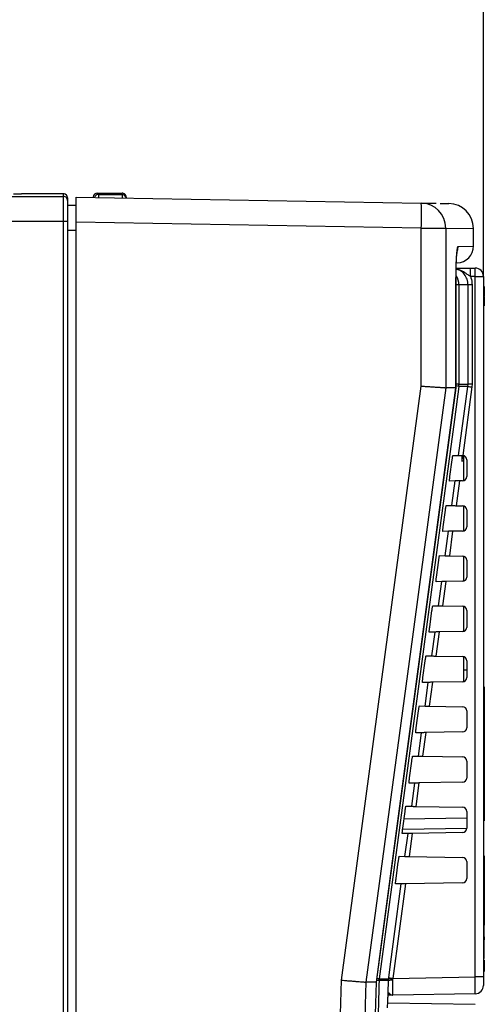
# Paper-space layout 'Blatt3' of a CAD drawing. Header units: millimetres. Extents: x 5 to 418, y 2 to 292.
# Tile 41 of 48: x 256 to 278, y 206 to 253. Entities that reach past the tile are written whole.
import ezdxf

# ---------------------------------------------------------------- set-up
doc = ezdxf.new("R2010")
doc.units = ezdxf.units.MM
doc.layers.add('SLD-0', color=7, linetype='Continuous')
doc.styles.add('SLDTEXTSTYLE0', font='TXT', dxfattribs={"width": 0.605})
doc.dimstyles.new('SLDDIMSTYLE2', dxfattribs={"dimtxt": 3.5, "dimasz": 3.302, "dimexe": 0, "dimexo": 0.0625, "dimgap": 0.875, "dimtad": 1, "dimdec": 0, "dimlfac": 2.5, "dimrnd": 1e-09, "dimzin": 12, "dimdsep": 46, "dimtxsty": 'SLDTEXTSTYLE0', "dimsah": 1, "dimcen": 0.09, "dimadec": 0, "dimazin": 3, "dimtfac": 1, "dimtofl": 0, "dimtmove": 0, "dimatfit": 3, "dimfxl": 1, "dimfrac": 2, "dimtolj": 1, "dimtzin": 12, "dimarcsym": 0})
doc.dimstyles.new('SLDDIMSTYLE6', dxfattribs={"dimtxt": 3.5, "dimasz": 3.302, "dimexe": 0, "dimexo": 0.0625, "dimgap": 0.875, "dimtad": 1, "dimlfac": 2.5, "dimrnd": 1e-09, "dimzin": 12, "dimdsep": 46, "dimtxsty": 'SLDTEXTSTYLE0', "dimsah": 1, "dimcen": 0.09, "dimadec": 0, "dimazin": 3, "dimtfac": 1, "dimtmove": 0, "dimatfit": 0, "dimfxl": 1, "dimfrac": 2, "dimtolj": 1, "dimtzin": 12, "dimarcsym": 0})

# ---------------------------------------------------------------- blocks, each defined once
blk = doc.blocks.new('_D_15')
at = {"layer": 'SLD-0'}
for p, q in [((209.585, 250.221), (209.585, 274.461)), ((278.345, 240.421), (278.345, 274.461)), ((209.585, 273.461), (278.345, 273.461))]:
    blk.add_line(p, q, dxfattribs=at)
for points in [[(209.585, 273.461), (212.887, 272.953), (212.887, 273.969)], [(278.345, 273.461), (275.043, 273.969), (275.043, 272.953)]]:
    blk.add_solid(points, dxfattribs=at)
at = {"layer": 'SLD-0', "insert": (239.954, 277.973), "char_height": 3.5, "attachment_point": 1, "style": 'SLDTEXTSTYLE0'}
blk.add_mtext('172', dxfattribs=at)
blk = doc.blocks.new('_D_19')
at = {"layer": 'SLD-0', "color": 7}
for p, q in [((154.865, 268.741), (154.865, 275.091)), ((259.065, 268.741), (153.865, 268.741)), ((154.865, 268.741), (154.865, 251.821)), ((212.385, 251.821), (153.865, 251.821)), ((154.865, 251.821), (154.865, 245.471))]:
    blk.add_line(p, q, dxfattribs=at)
for points in [[(154.865, 268.741), (155.373, 272.043), (154.357, 272.043)], [(154.865, 251.821), (154.357, 248.519), (155.373, 248.519)]]:
    blk.add_solid(points, dxfattribs=at)
at = {"layer": 'SLD-0', "color": 7, "insert": (150.353, 255.603), "char_height": 3.5, "attachment_point": 1, "rotation": 90, "style": 'SLDTEXTSTYLE0'}
blk.add_mtext('42,3', dxfattribs=at)

psp = doc.layouts.new('Blatt3')

# ---------------------------------------------------------------- linework, layer by layer
at = {"color": 7, "linetype": 'Continuous', "lineweight": 25}
for p, q in [((217.7849, 244.233), (258.2649, 244.2456)), ((258.2649, 244.3719), (256.2579, 244.3725)), ((256.258, 244.3725), (256.2579, 244.3725)), ((258.2649, 244.2456), (258.2649, 244.3719)), ((258.4649, 244.1719), (258.4649, 244.0457)), ((258.8649, 244.2181), (275.3692, 243.93)), ((258.8649, 243.0184), (258.8649, 244.2181)), ((259.6828, 244.2104), (259.6827, 244.2038)), ((259.6893, 244.2037), (259.6828, 244.2104)), ((259.8829, 244.4067), (259.947, 244.3414)), ((259.8829, 244.4067), (261.0649, 244.4064)), ((259.947, 244.3414), (261.0649, 244.3414)), ((259.947, 244.3414), (259.947, 244.1992)), ((261.0649, 244.3414), (261.0649, 244.4064)), ((261.0649, 244.3414), (261.0649, 244.1797)), ((261.2649, 244.2063), (261.2649, 244.1762)), ((258.4649, 244.0457), (258.4649, 243.0458)), ((258.4649, 243.8249), (258.8649, 243.8249)), ((275.3692, 243.93), (276.0806, 243.9176)), ((276.2683, 243.9143), (276.6858, 243.907)), ((258.2684, 243.0458), (217.7813, 243.0332)), ((258.2684, 138.6215), (258.2684, 243.0458)), ((258.4649, 243.0458), (258.2684, 243.0458)), ((258.4649, 243.0458), (258.4649, 138.6215)), ((275.3727, 242.7302), (258.8649, 243.0184)), ((258.8649, 138.6318), (258.8649, 243.0184)), ((258.8649, 242.6249), (258.4649, 242.6249)), ((275.3727, 235.185), (275.3727, 242.7302)), ((275.3727, 242.7302), (276.544, 242.7302)), ((276.544, 242.7302), (276.544, 235.1051)), ((276.544, 242.7302), (277.8649, 242.7072)), ((277.8649, 241.8699), (277.8649, 242.7072)), ((277.1337, 241.8571), (277.8649, 241.8699)), ((277.7127, 240.8215), (277.9449, 240.8215)), ((277.9518, 240.4215), (277.7197, 240.4215)), ((277.9518, 206.9541), (277.9518, 240.4215)), ((277.9518, 240.4215), (278.3449, 240.4215)), ((278.3449, 240.4215), (278.3449, 206.9541)), ((277.0308, 235.1051), (277.0308, 240.2556)), ((277.0326, 240.2556), (277.0308, 240.2556)), ((277.0326, 235.1052), (277.0326, 240.2556)), ((277.1741, 240.0215), (277.0326, 240.0215)), ((277.1741, 240.0215), (277.1741, 235.2748)), ((277.6069, 240.0215), (277.1741, 240.0215)), ((277.6069, 235.2748), (277.6069, 240.0215)), ((277.8033, 240.0215), (277.6069, 240.0215)), ((277.8033, 240.0215), (277.8033, 235.2748)), ((278.3849, 239.94), (278.3449, 239.94)), ((278.3849, 239.94), (278.3849, 239.5)), ((278.3849, 239.5), (278.3449, 239.5)), ((278.3849, 239.46), (278.3449, 239.46)), ((278.3849, 239.46), (278.3849, 239.5)), ((278.3849, 239.46), (278.3849, 239.02)), ((278.3849, 239.02), (278.3449, 239.02)), ((278.3849, 239.0181), (278.3449, 239.0181)), ((278.3849, 239.0125), (278.3449, 239.0125)), ((277.1741, 235.2748), (277.0326, 235.2748)), ((277.1741, 235.2748), (277.6069, 235.2748)), ((277.5998, 235.1687), (277.6069, 235.2748)), ((277.8033, 235.2748), (277.6069, 235.2748)), ((277.8033, 235.2748), (277.7945, 235.1421)), ((273.2283, 206.7047), (277.0323, 235.1049)), ((276.5441, 235.1051), (276.544, 235.1051)), ((277.0308, 235.1051), (276.5441, 235.1051)), ((277.0308, 235.1051), (277.0299, 235.1052)), ((277.0308, 235.1051), (277.0308, 235.1051)), ((277.1577, 231.8682), (277.5998, 235.1687)), ((277.5998, 235.1687), (277.1671, 235.1687)), ((277.7945, 235.1421), (277.3554, 231.8647)), ((276.7397, 230.8615), (276.847, 231.6615)), ((276.8859, 231.873), (277.1577, 231.8682)), ((277.2949, 231.6147), (277.3849, 231.6147)), ((277.3049, 231.8657), (277.3049, 231.8217)), ((277.3049, 231.8217), (277.3849, 231.8217)), ((277.3049, 231.8217), (277.3049, 231.7781)), ((277.3049, 231.7781), (277.3849, 231.7781)), ((277.3049, 231.7781), (277.3049, 231.7474)), ((277.3049, 231.7474), (277.3849, 231.7474)), ((277.3049, 231.618), (277.3849, 231.618)), ((277.3049, 231.618), (277.3049, 231.6179)), ((277.3483, 231.8649), (277.3554, 231.8647)), ((277.3849, 231.8609), (277.3849, 230.6621)), ((277.5449, 231.6649), (277.5449, 230.858)), ((276.9948, 230.6519), (276.7217, 230.6471)), ((276.837, 229.4738), (276.9948, 230.6519)), ((277.1934, 230.6553), (277.0347, 229.4704)), ((277.1794, 230.6551), (277.1934, 230.6553)), ((277.3483, 230.6581), (277.1934, 230.6553)), ((276.4179, 228.4615), (276.5252, 229.2615)), ((276.5651, 229.4786), (276.837, 229.4738)), ((277.0347, 229.4704), (277.0208, 229.4706)), ((277.0347, 229.4704), (277.3483, 229.4649)), ((277.3849, 229.4609), (277.3849, 228.2621)), ((277.5449, 229.2649), (277.5449, 228.458)), ((276.6725, 228.2463), (276.3994, 228.2415)), ((276.5162, 227.0794), (276.6725, 228.2463)), ((276.8712, 228.2497), (276.714, 227.076)), ((276.8572, 228.2495), (276.8712, 228.2497)), ((277.3483, 228.2581), (276.8712, 228.2497)), ((276.0961, 226.0615), (276.2034, 226.8615)), ((276.2444, 227.0842), (276.5162, 227.0794)), ((276.714, 227.076), (276.7, 227.0762)), ((276.714, 227.076), (277.3483, 227.0649)), ((277.3849, 227.0609), (277.3849, 225.8621)), ((277.5449, 226.8649), (277.5449, 226.058)), ((276.3503, 225.8406), (276.0771, 225.8359)), ((276.1955, 224.685), (276.3503, 225.8406)), ((276.549, 225.8441), (276.3932, 224.6816)), ((276.535, 225.8439), (276.549, 225.8441)), ((277.3483, 225.8581), (276.549, 225.8441)), ((275.7743, 223.6615), (275.8816, 224.4615)), ((275.9236, 224.6898), (276.1955, 224.685)), ((276.3932, 224.6816), (276.3793, 224.6818)), ((276.3932, 224.6816), (277.3483, 224.6649)), ((277.3849, 224.6609), (277.3849, 223.4621)), ((277.5449, 224.4649), (277.5449, 223.658)), ((277.3483, 223.4581), (276.2267, 223.4385)), ((276.0281, 223.435), (275.7549, 223.4302)), ((275.8748, 222.2906), (276.0281, 223.435)), ((276.2267, 223.4385), (276.0725, 222.2872)), ((276.2127, 223.4382), (276.2267, 223.4385)), ((275.4525, 221.2615), (275.5597, 222.0615)), ((275.6028, 222.2954), (275.8748, 222.2906)), ((276.0725, 222.2872), (276.0586, 222.2874)), ((276.0725, 222.2872), (277.3483, 222.2649)), ((277.3849, 222.2609), (277.3849, 221.6215)), ((277.5449, 222.0649), (277.5449, 221.258)), ((277.3849, 221.6215), (277.5449, 221.6215)), ((277.3849, 221.6215), (277.3849, 221.0621)), ((275.7058, 221.0294), (275.4326, 221.0246)), ((275.554, 219.8962), (275.7058, 221.0294)), ((275.9045, 221.0328), (275.7518, 219.8928)), ((275.8905, 221.0326), (275.9045, 221.0328)), ((277.3483, 221.0581), (275.9045, 221.0328)), ((278.3849, 220.8215), (278.3449, 220.8215)), ((278.3849, 220.8215), (278.3849, 220.4215)), ((278.3849, 220.4215), (278.3449, 220.4215)), ((278.3849, 220.4215), (278.3849, 214.8215)), ((275.2821, 219.901), (275.554, 219.8962)), ((275.7518, 219.8928), (275.7378, 219.893)), ((275.7518, 219.8928), (277.3483, 219.8649)), ((275.1306, 218.8615), (275.2379, 219.6615)), ((277.5449, 219.6649), (277.5449, 218.858)), ((275.3836, 218.6238), (275.1103, 218.619)), ((275.2333, 217.5018), (275.3836, 218.6238)), ((275.5822, 218.6272), (275.431, 217.4984)), ((275.5682, 218.627), (275.5822, 218.6272)), ((277.3483, 218.6581), (275.5822, 218.6272)), ((274.9613, 217.5066), (275.2333, 217.5018)), ((275.431, 217.4984), (275.4171, 217.4986)), ((275.431, 217.4984), (277.3483, 217.4649)), ((274.8088, 216.4615), (274.9161, 217.2615)), ((277.5449, 217.2649), (277.5449, 216.458)), ((275.0613, 216.2181), (274.788, 216.2134)), ((274.9125, 215.1074), (275.0613, 216.2181)), ((275.26, 216.2216), (275.1103, 215.104)), ((275.246, 216.2214), (275.26, 216.2216)), ((277.3483, 216.2581), (275.26, 216.2216)), ((274.6405, 215.1122), (274.9125, 215.1074)), ((275.1103, 215.104), (275.0963, 215.1042)), ((275.1103, 215.104), (277.3483, 215.0649)), ((274.487, 214.0615), (274.5943, 214.8615)), ((277.5449, 214.5472), (274.5451, 214.4948)), ((277.5449, 214.8649), (277.5449, 214.058)), ((278.3849, 214.8215), (278.3449, 214.8215)), ((278.3849, 214.8215), (278.3849, 214.4215)), ((274.4815, 214.0176), (277.5449, 214.0601)), ((278.3849, 214.4215), (278.3449, 214.4215)), ((274.7391, 213.8125), (274.4657, 213.8077)), ((274.5918, 212.713), (274.7391, 213.8125)), ((274.9377, 213.816), (274.7895, 212.7096)), ((277.3483, 213.8581), (274.9377, 213.816)), ((274.3197, 212.7178), (274.5918, 212.713)), ((274.7895, 212.7096), (277.3483, 212.6649)), ((278.3849, 212.7415), (278.3449, 212.7415)), ((278.3849, 212.7415), (278.3849, 212.5515)), ((274.1652, 211.6615), (274.2725, 212.4615)), ((277.5449, 212.4649), (277.5449, 211.658)), ((278.3849, 212.5515), (278.3449, 212.5515)), ((278.3849, 212.5515), (278.3849, 209.4338)), ((274.6155, 211.4103), (274.0093, 206.8853)), ((274.4168, 211.4069), (274.1435, 211.4021)), ((277.3483, 211.4581), (274.6155, 211.4103)), ((278.3849, 209.4338), (278.3449, 209.4338)), ((278.3849, 208.8638), (278.3849, 209.4338)), ((278.3849, 208.8638), (278.3449, 208.8638)), ((278.3849, 208.7238), (278.3449, 208.7238)), ((278.3849, 208.8638), (278.3849, 208.7238)), ((278.3849, 207.8438), (278.3849, 208.7238)), ((278.3849, 207.8438), (278.3449, 207.8438)), ((278.3849, 207.8325), (278.3449, 207.8325)), ((278.3849, 207.6215), (278.3449, 207.6215)), ((278.3849, 207.7625), (278.3849, 207.6215)), ((278.3849, 207.6215), (278.3849, 207.2215)), ((278.3849, 207.2215), (278.3449, 207.2215)), ((272.7241, 206.7051), (272.724, 206.7051)), ((273.2268, 206.7051), (272.7241, 206.7051)), ((273.2268, 206.7051), (273.2215, 206.7056)), ((273.3551, 206.7792), (273.3619, 206.8634)), ((273.8016, 206.7792), (273.3551, 206.7792)), ((273.3619, 206.8634), (273.8083, 206.8634)), ((273.8016, 206.7792), (273.8083, 206.8634)), ((273.8083, 206.8634), (273.8147, 206.9118)), ((274.0027, 206.8466), (273.9976, 206.796)), ((274.0093, 206.8853), (274.0027, 206.8466)), ((274.0093, 206.8853), (277.9518, 206.9541)), ((278.3449, 206.9541), (277.9518, 206.9541)), ((278.3449, 206.9541), (278.3449, 206.5542)), ((277.9518, 206.1543), (274.0054, 206.0854)), ((273.7669, 205.7208), (277.9518, 205.6478))]:
    psp.add_line(p, q, dxfattribs=at)
at = {"color": 7, "linetype": 'Continuous', "lineweight": 25, "flags": 128}
for points in [[(277.0995, 241.6255), (277.1187, 241.7028), (277.1337, 241.8571)], [(271.5547, 206.8), (273.4714, 221.0492), (275.3727, 235.185)], [(276.5441, 235.1051), (276.2242, 232.7265), (274.9445, 223.2122), (272.7241, 206.7051)], [(273.2268, 206.7051), (273.4392, 208.2909), (274.2889, 214.6343), (277.0308, 235.1051)], [(277.1671, 235.1687), (276.9539, 233.583), (276.1013, 227.2402), (273.3619, 206.8634)], [(273.8147, 206.9118), (273.8678, 207.3083), (274.0802, 208.8941), (274.4168, 211.4069)]]:
    psp.add_lwpolyline(points, dxfattribs=at)
at = {"color": 7, "linetype": 'Continuous', "lineweight": 25}
for centre, radius, start, end in [((258.2649, 244.1719), 0.2, 0, 89.98254), ((258.2649, 244.1719), 0.2, 0.00436, 90.00436), ((258.2649, 244.0457), 0.2, 0.00436, 90.00436), ((259.9471, 244.1414), 0.2, 90.02055, 162.19105), ((261.0649, 244.1414), 0.2, 10.03696, 90.00383), ((260.6493, 243.287), 14.7339, 357.83449, 2.50151), ((275.3462, 242.7324), 1.1978, 359.89462, 88.90237), ((276.6649, 242.7072), 1.2, 0.29714, 89), ((277.0649, 241.8699), 0.8, 271, 0.79062), ((276.3732, 240.0215), 0.8009, 359.99666, 32.75248), ((271.9846, 240.5215), 5.736, 359.00137, 2.99833), ((272.2167, 240.5215), 5.736, 359.00137, 2.99833), ((277.9449, 240.4215), 0.4, 0, 90), ((276.3729, 235.2748), 0.8013, 352.39125, 0.00004), ((276.6061, 232.005), 3.213, 79.94562, 82.37358), ((280.7663, 257.6771), 22.7301, 261.99215, 262.4873), ((277.3449, 231.6649), 0.2, 0, 86.96883), ((277.3449, 230.858), 0.2, 271, 0), ((277.3449, 229.2649), 0.2, 0, 89), ((277.3449, 228.458), 0.2, 271, 0), ((277.3449, 226.8649), 0.2, 0, 89), ((277.3449, 226.058), 0.2, 271, 0), ((277.3449, 224.4649), 0.2, 0, 89), ((277.3449, 223.658), 0.2, 271, 0), ((277.3449, 222.0649), 0.2, 0, 89), ((277.3449, 221.258), 0.2, 271, 0), ((277.3449, 219.6649), 0.2, 0, 89), ((277.3449, 218.858), 0.2, 271, 0), ((277.3449, 217.2649), 0.2, 0, 89), ((277.3449, 216.458), 0.2, 271, 0), ((277.3449, 214.8649), 0.2, 0, 89), ((277.3449, 214.058), 0.2, 271, 0), ((277.3449, 212.4649), 0.2, 0, 89), ((277.3449, 211.658), 0.2, 271, 0), ((272.8907, 194.0189), 12.7688, 87.91575, 88.37532), ((272.9152, 204.3681), 2.535, 79.84976, 82.05355), ((273.9408, 206.3077), 0.4916, 83.36096, 106.44136), ((273.806, 205.7077), 1.1558, 80.19967, 89.88792), ((276.9845, 229.4439), 22.7539, 261.99229, 262.48692), ((277.9449, 206.5542), 0.4, 271, 0), ((273.703, 206.2571), 0.1799, 297.7662, 327.94202)]:
    psp.add_arc(centre, radius, start, end, dxfattribs=at)
for centre, major_axis, ratio, start_param, end_param in [((256.2649, 244.3795), (0.4, 0), 0.0174551, 3.4297967, 4.6949357), ((258.2649, 243.0458), (-0.0001, 1.2), 0.0029704, 4.7123842, 6.26573), ((259.8829, 244.2068), (0.1946, -0.0467), 0.9993285, 1.8061294, 3.3591706), ((261.0649, 244.2064), (0.1701, -0.1052), 0.9996594, 0.5535134, 2.1243098), ((277.9449, 206.9543), (-0.007, 0.8), 0.0087242, 3.1416688, 4.7121605)]:
    psp.add_ellipse(centre, major_axis=major_axis, ratio=ratio, start_param=start_param, end_param=end_param, dxfattribs=at)
for points, knots in [([(277.0308, 240.2556), (277.0308, 240.2847), (277.0309, 240.3723), (277.0318, 240.4889), (277.0335, 240.6188), (277.0361, 240.7663), (277.0405, 240.9345), (277.0462, 241.0926), (277.0529, 241.2416), (277.0607, 241.3783), (277.0689, 241.4911), (277.0764, 241.579), (277.0838, 241.6507), (277.0922, 241.7169), (277.1002, 241.7674), (277.1084, 241.807), (277.1167, 241.8354), (277.1251, 241.8536), (277.1308, 241.856), (277.1337, 241.8571)], [0, 0, 0, 0, 0.034671, 0.1044068, 0.1395008, 0.1924559, 0.2862571, 0.3543151, 0.4073386, 0.501257, 0.5693959, 0.6090507, 0.6757221, 0.7299148, 0.7846474, 0.8375804, 0.8910285, 0.9452445, 1, 1, 1, 1]), ([(277.0334, 240.2691), (277.0332, 240.3093), (277.0322, 240.494), (277.0385, 240.8182), (277.052, 241.1949), (277.0691, 241.4602), (277.0854, 241.6028), (277.0883, 241.6191), (277.0894, 241.6248)], [0, 0, 0, 0, 0.06333188, 0.29113403, 0.51731236, 0.73919127, 0.90714144, 1, 1, 1, 1]), ([(277.6069, 240.0215), (277.5981, 240.1115), (277.5805, 240.2915), (277.4419, 240.5287), (277.2568, 240.7044), (277.1051, 240.756), (277.0389, 240.7785)], [0, 0, 0, 0, 0.2648204, 0.5296747, 0.7947422, 1, 1, 1, 1]), ([(277.7197, 240.4215), (277.6687, 240.453), (277.5363, 240.5347), (277.3314, 240.6924), (277.1403, 240.7547), (277.039, 240.7878)], [0, 0, 0, 0, 0.22783, 0.5906751, 1, 1, 1, 1]), ([(277.0398, 240.8215), (277.0677, 240.8215), (277.1695, 240.8215), (277.3951, 240.8215), (277.6111, 240.8215), (277.7127, 240.8215)], [0, 0, 0, 0, 0.16632108, 0.60748218, 1, 1, 1, 1]), ([(277.7197, 240.4215), (277.7293, 240.3985), (277.7817, 240.272), (277.7936, 240.1342), (277.8033, 240.0215)], [0, 0, 0, 0, 0.181685, 1, 1, 1, 1]), ([(275.3727, 235.185), (275.3767, 235.1848), (275.4243, 235.1816), (275.505, 235.1761), (275.6135, 235.1689), (275.7107, 235.1623), (275.8065, 235.1559), (275.8987, 235.1496), (275.9863, 235.1437), (276.0692, 235.1381), (276.1479, 235.1327), (276.2207, 235.1277), (276.2868, 235.1232), (276.3462, 235.1191), (276.3993, 235.1155), (276.4446, 235.1123), (276.4819, 235.1097), (276.5111, 235.1076), (276.533, 235.106), (276.5403, 235.1054), (276.544, 235.1051)], [0, 0, 0, 0, 0.0068108, 0.0813492, 0.1378775, 0.1947966, 0.2529487, 0.3115272, 0.367933, 0.4247282, 0.4827525, 0.5412019, 0.5975364, 0.6542605, 0.7122145, 0.7705939, 0.8269281, 0.8836534, 0.9416133, 1, 1, 1, 1]), ([(276.847, 231.6615), (276.8483, 231.6709), (276.8528, 231.7041), (276.8612, 231.7599), (276.8712, 231.8183), (276.8797, 231.8587), (276.8841, 231.8722), (276.8856, 231.8729), (276.8859, 231.873)], [0, 0, 0, 0, 0.0850535, 0.30199052, 0.51961151, 0.73676938, 0.95223374, 1, 1, 1, 1]), ([(277.1577, 231.8682), (277.1607, 231.8682), (277.1666, 231.8681), (277.2029, 231.8675), (277.255, 231.8665), (277.307, 231.8656), (277.3389, 231.8651), (277.3483, 231.8649)], [0, 0, 0, 0, 0.225254, 0.4504807, 0.6764687, 0.9039241, 1, 1, 1, 1]), ([(277.3049, 231.7333), (277.3049, 231.7296), (277.3049, 231.7079), (277.3049, 231.6725), (277.3049, 231.6334), (277.3049, 231.6231), (277.3049, 231.618)], [0, 0, 0, 0, 0.0743249, 0.4344447, 0.7173669, 1, 1, 1, 1]), ([(276.7217, 230.6471), (276.7213, 230.6475), (276.7198, 230.6487), (276.7194, 230.6662), (276.7222, 230.7087), (276.7281, 230.7683), (276.7346, 230.8224), (276.7387, 230.8538), (276.7397, 230.8615)], [0, 0, 0, 0, 0.0819832, 0.2941466, 0.5056511, 0.7175519, 0.931033, 1, 1, 1, 1]), ([(277.1934, 230.6553), (277.1705, 230.6549), (277.1248, 230.6541), (277.0643, 230.6531), (277.0195, 230.6523), (276.9984, 230.6519), (276.9957, 230.6519), (276.9948, 230.6519)], [0, 0, 0, 0, 0.2249122, 0.4498651, 0.6736204, 0.8949376, 1, 1, 1, 1]), ([(276.5252, 229.2615), (276.5265, 229.2715), (276.5313, 229.3061), (276.5399, 229.3635), (276.5502, 229.4233), (276.5588, 229.4644), (276.5633, 229.4779), (276.5649, 229.4785), (276.5651, 229.4786)], [0, 0, 0, 0, 0.08853685, 0.30549419, 0.52312074, 0.74026227, 0.95569578, 1, 1, 1, 1]), ([(276.837, 229.4738), (276.8399, 229.4738), (276.8458, 229.4737), (276.8821, 229.473), (276.9343, 229.4721), (276.9885, 229.4712), (277.0229, 229.4706), (277.0347, 229.4704)], [0, 0, 0, 0, 0.2200079, 0.4399891, 0.6607138, 0.8828719, 1, 1, 1, 1]), ([(276.3994, 228.2415), (276.399, 228.2419), (276.3975, 228.2433), (276.3971, 228.2616), (276.4, 228.3056), (276.4061, 228.3669), (276.4127, 228.4222), (276.4169, 228.454), (276.4179, 228.4615)], [0, 0, 0, 0, 0.08535942, 0.29750523, 0.50900587, 0.7209231, 0.93443429, 1, 1, 1, 1]), ([(276.8712, 228.2497), (276.8483, 228.2493), (276.8025, 228.2485), (276.7421, 228.2475), (276.6972, 228.2467), (276.6761, 228.2463), (276.6734, 228.2463), (276.6725, 228.2463)], [0, 0, 0, 0, 0.2249182, 0.4498771, 0.6736383, 0.8949613, 1, 1, 1, 1]), ([(276.2034, 226.8615), (276.2048, 226.8721), (276.2097, 226.908), (276.2186, 226.9672), (276.2292, 227.0283), (276.238, 227.0701), (276.2426, 227.0835), (276.2441, 227.0841), (276.2444, 227.0842)], [0, 0, 0, 0, 0.0918409, 0.3088174, 0.5264491, 0.7435751, 0.9589796, 1, 1, 1, 1]), ([(276.5162, 227.0794), (276.5192, 227.0794), (276.5251, 227.0793), (276.5614, 227.0786), (276.6135, 227.0777), (276.6678, 227.0768), (276.7021, 227.0762), (276.714, 227.076)], [0, 0, 0, 0, 0.2200138, 0.4400009, 0.6607316, 0.8828958, 1, 1, 1, 1]), ([(276.0771, 225.8359), (276.0767, 225.8363), (276.0751, 225.8378), (276.0747, 225.857), (276.0778, 225.9024), (276.0841, 225.9656), (276.0909, 226.0219), (276.0951, 226.0542), (276.0961, 226.0615)], [0, 0, 0, 0, 0.0885636, 0.3006931, 0.5121907, 0.724124, 0.9376639, 1, 1, 1, 1]), ([(276.549, 225.8441), (276.5261, 225.8437), (276.4803, 225.8429), (276.4199, 225.8418), (276.375, 225.8411), (276.3539, 225.8407), (276.3512, 225.8406), (276.3503, 225.8406)], [0, 0, 0, 0, 0.2249241, 0.449889, 0.6736562, 0.8949851, 1, 1, 1, 1]), ([(275.8816, 224.4615), (275.8831, 224.4728), (275.8882, 224.5099), (275.8974, 224.5709), (275.9082, 224.6333), (275.9172, 224.6758), (275.9218, 224.6892), (275.9234, 224.6897), (275.9236, 224.6898)], [0, 0, 0, 0, 0.09497923, 0.31197387, 0.5296104, 0.74672165, 0.96209856, 1, 1, 1, 1]), ([(276.1955, 224.685), (276.1985, 224.685), (276.2043, 224.6849), (276.2407, 224.6842), (276.2928, 224.6833), (276.347, 224.6824), (276.3814, 224.6818), (276.3932, 224.6816)], [0, 0, 0, 0, 0.2200197, 0.4400127, 0.6607494, 0.8829196, 1, 1, 1, 1]), ([(275.7549, 223.4302), (275.7544, 223.4307), (275.7528, 223.4323), (275.7524, 223.4524), (275.7556, 223.4993), (275.7621, 223.5642), (275.769, 223.6217), (275.7733, 223.6544), (275.7743, 223.6615)], [0, 0, 0, 0, 0.0916086, 0.3037232, 0.5152183, 0.7271671, 0.9407346, 1, 1, 1, 1]), ([(276.2267, 223.4385), (276.2038, 223.4381), (276.158, 223.4373), (276.0976, 223.4362), (276.0528, 223.4354), (276.0317, 223.4351), (276.0289, 223.435), (276.0281, 223.435)], [0, 0, 0, 0, 0.2249301, 0.449901, 0.6736741, 0.8950089, 1, 1, 1, 1]), ([(275.5597, 222.0615), (275.5614, 222.0734), (275.5666, 222.1118), (275.5761, 222.1745), (275.5871, 222.2382), (275.5964, 222.2815), (275.601, 222.2948), (275.6026, 222.2953), (275.6028, 222.2954)], [0, 0, 0, 0, 0.097964, 0.3149759, 0.5326169, 0.7497141, 0.965065, 1, 1, 1, 1]), ([(275.8748, 222.2906), (275.8777, 222.2906), (275.8836, 222.2905), (275.9199, 222.2898), (275.9721, 222.2889), (276.0263, 222.288), (276.0606, 222.2874), (276.0725, 222.2872)], [0, 0, 0, 0, 0.2200256, 0.4400245, 0.6607672, 0.8829435, 1, 1, 1, 1]), ([(275.4326, 221.0246), (275.4321, 221.0251), (275.4304, 221.0268), (275.4301, 221.0478), (275.4334, 221.0961), (275.4401, 221.1628), (275.4472, 221.2214), (275.4515, 221.2546), (275.4525, 221.2615)], [0, 0, 0, 0, 0.0945061, 0.3066068, 0.5181, 0.730064, 0.9436579, 1, 1, 1, 1]), ([(275.9045, 221.0328), (275.8816, 221.0324), (275.8358, 221.0317), (275.7754, 221.0306), (275.7305, 221.0298), (275.7094, 221.0294), (275.7067, 221.0294), (275.7058, 221.0294)], [0, 0, 0, 0, 0.2249361, 0.4499129, 0.673692, 0.8950327, 1, 1, 1, 1]), ([(275.2379, 219.6615), (275.2396, 219.6741), (275.2451, 219.7137), (275.2548, 219.7782), (275.2661, 219.8432), (275.2755, 219.8872), (275.2802, 219.9004), (275.2818, 219.9009), (275.2821, 219.901)], [0, 0, 0, 0, 0.1008064, 0.3178345, 0.5354797, 0.7525636, 0.9678898, 1, 1, 1, 1]), ([(275.554, 219.8962), (275.557, 219.8962), (275.5629, 219.8961), (275.5992, 219.8954), (275.6513, 219.8945), (275.7056, 219.8936), (275.7399, 219.893), (275.7518, 219.8928)], [0, 0, 0, 0, 0.2200315, 0.4400364, 0.6607851, 0.8829674, 1, 1, 1, 1]), ([(275.1103, 218.619), (275.1098, 218.6195), (275.108, 218.6213), (275.1078, 218.6433), (275.1112, 218.693), (275.1181, 218.7615), (275.1253, 218.8212), (275.1298, 218.8548), (275.1306, 218.8615)], [0, 0, 0, 0, 0.09726656, 0.30935445, 0.52084616, 0.73282487, 0.94644412, 1, 1, 1, 1]), ([(275.5822, 218.6272), (275.5593, 218.6268), (275.5135, 218.626), (275.4531, 218.625), (275.4083, 218.6242), (275.3872, 218.6238), (275.3844, 218.6238), (275.3836, 218.6238)], [0, 0, 0, 0, 0.2249421, 0.449925, 0.67371, 0.8950566, 1, 1, 1, 1]), ([(274.9161, 217.2615), (274.9179, 217.2747), (274.9235, 217.3157), (274.9336, 217.3819), (274.9451, 217.4482), (274.9547, 217.4929), (274.9595, 217.5061), (274.9611, 217.5065), (274.9613, 217.5066)], [0, 0, 0, 0, 0.1035163, 0.3205598, 0.538209, 0.7552801, 0.970583, 1, 1, 1, 1]), ([(275.2333, 217.5018), (275.2362, 217.5018), (275.2421, 217.5017), (275.2785, 217.501), (275.3306, 217.5001), (275.3848, 217.4992), (275.4192, 217.4986), (275.431, 217.4984)], [0, 0, 0, 0, 0.2200375, 0.4400482, 0.660803, 0.8829914, 1, 1, 1, 1]), ([(274.788, 216.2134), (274.7875, 216.214), (274.7857, 216.2159), (274.7855, 216.2387), (274.789, 216.2898), (274.7961, 216.3601), (274.8034, 216.4209), (274.808, 216.4549), (274.8088, 216.4615)], [0, 0, 0, 0, 0.0998996, 0.3119756, 0.5234662, 0.7354592, 0.9491028, 1, 1, 1, 1]), ([(275.26, 216.2216), (275.2371, 216.2212), (275.1913, 216.2204), (275.1309, 216.2193), (275.086, 216.2186), (275.0649, 216.2182), (275.0622, 216.2181), (275.0613, 216.2181)], [0, 0, 0, 0, 0.2249481, 0.449937, 0.673728, 0.8950805, 1, 1, 1, 1]), ([(274.5943, 214.8615), (274.5962, 214.8753), (274.6019, 214.9176), (274.6123, 214.9855), (274.6241, 215.0531), (274.6339, 215.0985), (274.6387, 215.1117), (274.6403, 215.1121), (274.6405, 215.1122)], [0, 0, 0, 0, 0.1061028, 0.323161, 0.5408139, 0.7578729, 0.9731535, 1, 1, 1, 1]), ([(274.9125, 215.1074), (274.9155, 215.1074), (274.9214, 215.1073), (274.9577, 215.1066), (275.0099, 215.1057), (275.0641, 215.1048), (275.0984, 215.1042), (275.1103, 215.104)], [0, 0, 0, 0, 0.2200434, 0.4400601, 0.6608209, 0.8830154, 1, 1, 1, 1]), ([(274.4657, 213.8077), (274.4652, 213.8084), (274.4633, 213.8104), (274.4631, 213.8341), (274.4668, 213.8867), (274.4741, 213.9587), (274.4816, 214.0207), (274.4862, 214.0551), (274.487, 214.0615)], [0, 0, 0, 0, 0.1024138, 0.3144788, 0.5259687, 0.7379756, 0.9516424, 1, 1, 1, 1]), ([(274.9377, 213.816), (274.9148, 213.8156), (274.8691, 213.8148), (274.8086, 213.8137), (274.7638, 213.8129), (274.7427, 213.8126), (274.74, 213.8125), (274.7391, 213.8125)], [0, 0, 0, 0, 0.2249541, 0.449949, 0.673746, 0.8951044, 1, 1, 1, 1]), ([(274.2725, 212.4615), (274.2744, 212.476), (274.2804, 212.5195), (274.291, 212.5892), (274.3031, 212.6581), (274.3131, 212.7042), (274.3179, 212.7174), (274.3196, 212.7177), (274.3197, 212.7178)], [0, 0, 0, 0, 0.1085743, 0.3256464, 0.5433028, 0.7603502, 0.9756098, 1, 1, 1, 1]), ([(274.5918, 212.713), (274.5948, 212.713), (274.6007, 212.7129), (274.637, 212.7122), (274.6891, 212.7113), (274.7434, 212.7104), (274.7777, 212.7098), (274.7895, 212.7096)], [0, 0, 0, 0, 0.22004937, 0.44007205, 0.66083888, 0.88303949, 1, 1, 1, 1]), ([(274.1435, 211.4021), (274.1428, 211.4028), (274.141, 211.4049), (274.1408, 211.4296), (274.1446, 211.4835), (274.1521, 211.5574), (274.1597, 211.6204), (274.1644, 211.6553), (274.1652, 211.6615)], [0, 0, 0, 0, 0.1048171, 0.3168719, 0.5283614, 0.7403818, 0.9540709, 1, 1, 1, 1]), ([(274.6155, 211.4103), (274.5926, 211.41), (274.5468, 211.4092), (274.4864, 211.4081), (274.4415, 211.4073), (274.4204, 211.4069), (274.4177, 211.4069), (274.4168, 211.4069)], [0, 0, 0, 0, 0.2249602, 0.4499611, 0.6737641, 0.8951284, 1, 1, 1, 1]), ([(267.4053, 138.7809), (267.6677, 141.5601), (268.1924, 147.1186), (268.8868, 155.4656), (269.5132, 163.819), (270.0709, 172.273), (270.5593, 180.8267), (270.973, 189.4801), (271.3137, 198.138), (271.4744, 203.9126), (271.5547, 206.8)], [0, 0, 0, 0, 0.1228665, 0.2457424, 0.3686469, 0.4915608, 0.6186443, 0.7457384, 0.872864, 1, 1, 1, 1]), ([(272.724, 206.7051), (272.724, 206.7051), (272.5782, 200.9347), (272.1827, 189.3962), (271.1903, 170.5759), (269.9696, 153.6636), (268.9313, 142.5297), (268.5709, 138.6657)], [0, 0, 0, 0, 0.0000001, 0.2539862, 0.5079724, 0.8292412, 1, 1, 1, 1]), ([(270.6753, 156.8839), (270.7161, 157.4156), (270.9203, 160.0745), (271.4197, 166.9904), (272.0804, 177.6377), (272.7734, 191.5851), (273.064, 201.2778), (273.2268, 206.7051)], [0, 0, 0, 0, 0.0320694, 0.1603478, 0.4169318, 0.6735157, 1, 1, 1, 1]), ([(273.3551, 206.7792), (273.3402, 206.2461), (273.2659, 203.5804), (272.9124, 192.3856), (272.2229, 176.4138), (271.3416, 162.5903), (271.0033, 157.2832)], [0, 0, 0, 0, 0.0322876, 0.1614382, 0.6780666, 1, 1, 1, 1]), ([(271.5547, 206.8), (271.5591, 206.7996), (271.6061, 206.7959), (271.7192, 206.7869), (271.8928, 206.773), (272.0794, 206.758), (272.2521, 206.7441), (272.4027, 206.7319), (272.53, 206.7215), (272.6274, 206.7134), (272.6969, 206.7076), (272.7149, 206.7059), (272.724, 206.7051)], [0, 0, 0, 0, 0.0075705, 0.0803487, 0.1938337, 0.3106014, 0.4239242, 0.5405226, 0.6537512, 0.7702569, 0.8834859, 1, 1, 1, 1]), ([(273.7946, 206.2013), (273.7947, 206.2831), (273.7949, 206.4531), (273.7993, 206.6678), (273.8016, 206.7792)], [0, 0, 0, 0, 0.4810346, 1, 1, 1, 1]), ([(273.9976, 206.796), (273.9951, 206.7077), (273.99, 206.5311), (273.9887, 206.3085), (273.9925, 206.151), (273.9991, 206.0904), (274.0041, 206.0864), (274.0054, 206.0854)], [0, 0, 0, 0, 0.2308041, 0.461566, 0.6921519, 0.9228561, 1, 1, 1, 1]), ([(273.7584, 205.4721), (273.7613, 205.5622), (273.767, 205.7426), (273.7784, 205.9817), (273.7879, 206.1293), (273.7931, 206.1855), (273.7946, 206.2013)], [0, 0, 0, 0, 0.2949123, 0.5898446, 0.8848018, 1, 1, 1, 1]), ([(274.0054, 206.0854), (274.0047, 206.0854), (273.9517, 206.0844), (273.8708, 206.083), (273.8062, 206.0819), (273.7851, 206.0815)], [0, 0, 0, 0, 0.008634, 0.6754079, 1, 1, 1, 1]), ([(273.7946, 206.2013), (273.797, 206.2028), (273.8068, 206.2091), (273.8346, 206.1819), (273.8555, 206.1616)], [0, 0, 0, 0, 0.2492605, 1, 1, 1, 1]), ([(273.8555, 206.1616), (273.8777, 206.1412), (273.9195, 206.1029), (273.9705, 206.087), (273.9977, 206.0854), (274.0034, 206.0853), (274.005, 206.0854), (274.0054, 206.0854)], [0, 0, 0, 0, 0.4756077, 0.8917214, 0.9704577, 0.9926212, 1, 1, 1, 1])]:
    psp.add_open_spline(points, degree=3, knots=knots, dxfattribs=at)

# ---------------------------------------------------------------- dimensions: what is measured, and where the dimension line sits
at = {"layer": 'SLD-0'}
dim = psp.add_linear_dim(base=(278.3449, 273.4614), p1=(209.5849, 250.2215), p2=(278.3449, 240.4215), dimstyle='SLDDIMSTYLE2', dxfattribs=at)
dim.commit()
dim.dimension.update_dxf_attribs({"geometry": '_D_15', "text_midpoint": (243.9649, 273.4614), "dimtype": 160})
at = {"layer": 'SLD-0', "color": 7}
dim = psp.add_linear_dim(base=(154.8649, 251.8215), p1=(259.0649, 268.7415), p2=(212.3849, 251.8215), angle=90, dimstyle='SLDDIMSTYLE6', dxfattribs=at)
dim.commit()
dim.dimension.update_dxf_attribs({"geometry": '_D_19', "text_midpoint": (154.8649, 260.2815), "dimtype": 160})

doc.saveas('drawing.dxf')
